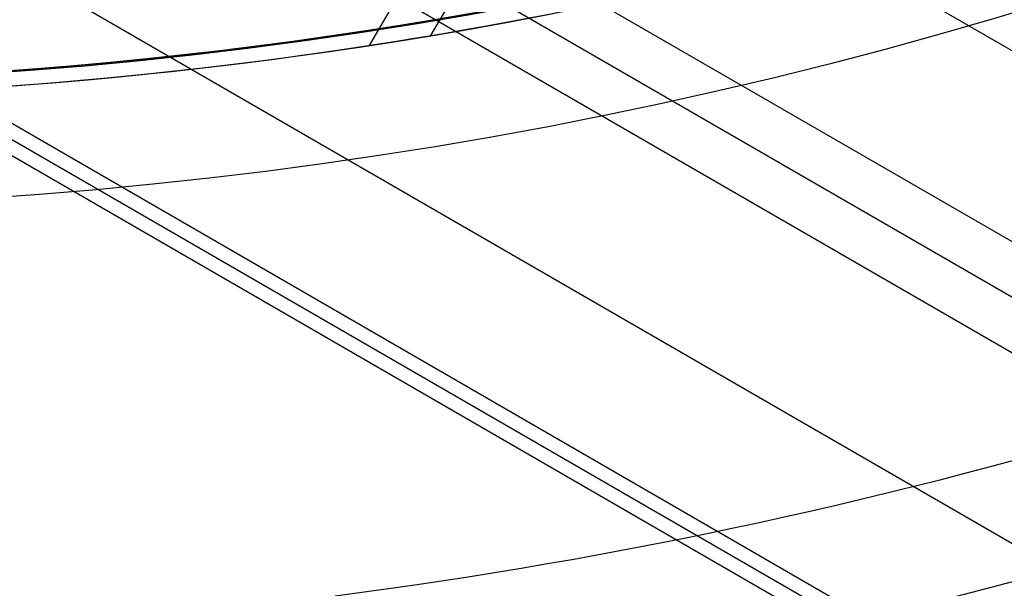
# Model space of a CAD drawing. Extents: x 19329 to 20306, y -2029 to -1182.
# Tile 16 of 66: x 19823 to 19839, y -1793 to -1784. Entities that reach past the tile are written whole.
import ezdxf

# ---------------------------------------------------------------- set-up
doc = ezdxf.new("R2010")
doc.units = 0
doc.layers.get('0').update_dxf_attribs({"linetype": 'CONTINUOUS'})
doc.layers.add('COLOR', color=7, linetype='CONTINUOUS')

msp = doc.modelspace()

# ---------------------------------------------------------------- linework, layer by layer
for p, q in [((19817.74391448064, -1771.847543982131, 76.55034533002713), (20250.74758067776, -2021.842327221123, 76.55034533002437)), ((19816.4141955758, -1774.150684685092, 76.9206785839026), (20249.41786177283, -2024.14546792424, 76.92067858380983)), ((19816.02588495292, -1774.823258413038, 77.34362206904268), (20249.02955115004, -2024.81804165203, 77.34362206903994)), ((19815.63757433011, -1775.495832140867, 77.76656555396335), (20248.61058054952, -2025.472913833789, 77.76656555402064)), ((19814.30785542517, -1777.798972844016, 78.13689880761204), (20246.44043608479, -2027.290834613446, 78.13689880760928)), ((20241.01060134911, -2026.7072701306, 80.45597219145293), (19813.20308757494, -1779.712486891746, 80.45597219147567)), ((20240.89812582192, -2026.902083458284, 79.48160212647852), (19813.09061204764, -1779.907300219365, 79.48160212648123)), ((20240.78565029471, -2027.096896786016, 78.5072320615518), (19812.97813652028, -1780.102113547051, 78.50723206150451)), ((19829.87062205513, -1784.014361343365, 76.39594146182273), (19831.3777184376, -1781.403993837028, 75.70006023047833)), ((19830.36580651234, -1781.593921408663, 81.5400351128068), (19828.87638384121, -1784.173677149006, 82.22775574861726))]:
    msp.add_line(p, q)
at = {"extrusion": (0.1124755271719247, 0.1948133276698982, 0.9743700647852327)}
msp.add_lwpolyline([(-18059.82186219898, -8132.823916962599), (-18060.29727702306, -8133.159034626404), (-18060.77044049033, -8133.498225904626), (-18061.24130344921, -8133.84146741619), (-18061.70981704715, -8134.18873495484), (-18062.1759327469, -8134.540003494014), (-18062.63960234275, -8134.895247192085), (-18063.10077797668, -8135.254439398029), (-18063.55941215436, -8135.617552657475), (-18064.01545776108, -8135.984558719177), (-18064.4688680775, -8136.355428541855), (-18064.91959679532, -8136.730132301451), (-18065.36759803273, -8137.108639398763), (-18065.81282634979, -8137.490918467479), (-18066.25523676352, -8137.876937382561), (-18066.69478476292, -8138.266663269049), (-18067.13142632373, -8138.660062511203), (-18067.56511792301, -8139.057100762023), (-18067.9958165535, -8139.457742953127), (-18068.42347973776, -8139.861953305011), (-18068.84806554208, -8140.269695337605), (-18069.26953259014, -8140.680931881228), (-18069.68784007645, -8141.09562508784), (-18070.10294777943, -8141.513736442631), (-18070.5148160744, -8141.93522677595), (-18070.92340594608, -8142.360056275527), (-18071.328679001, -8142.788184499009), (-18071.73059747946, -8143.219570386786), (-18072.12912426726, -8143.654172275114), (-18072.52422290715, -8144.091947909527), (-18072.91585760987, -8144.532854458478), (-18073.30399326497, -8144.976848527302), (-18073.68859545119, -8145.423886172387), (-18074.06963044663, -8145.873922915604), (-18074.44706523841, -8146.326913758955), (-18074.8208675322, -8146.782813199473), (-18075.19100576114, -8147.241575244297), (-18075.55744909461, -8147.703153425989), (-18075.92016744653, -8148.167500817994), (-18076.27913148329, -8148.634570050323), (-18076.6343126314, -8149.104313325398), (-18076.98568308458, -8149.576682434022), (-18077.33321581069, -8150.051628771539), (-18077.67688455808, -8150.529103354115), (-18078.01666386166, -8151.009056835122), (-18078.35252904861, -8151.491439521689), (-18078.68445624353, -8151.976201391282), (-18079.01242237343, -8152.463292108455), (-18079.33640517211, -8152.95266104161), (-18079.65638318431, -8153.444257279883), (-18079.9723357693, -8153.938029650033), (-18080.28424310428, -8154.433926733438), (-18080.59208618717, -8154.931896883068), (-18080.89584683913, -8155.431888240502), (-18081.19550770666, -8155.933848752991), (-18081.49105226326, -8156.437726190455), (-18081.78246481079, -8156.943468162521), (-18082.06973048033, -8157.451022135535), (-18082.35283523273, -8157.960335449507), (-18082.63176585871, -8158.47135533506), (-18082.90650997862, -8158.984028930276), (-18083.17705604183, -8159.498303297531), (-18083.44339332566, -8160.014125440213), (-18083.70551193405, -8160.531442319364), (-18083.96340279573, -8161.050200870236), (-18084.21705766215, -8161.570348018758), (-18084.46646910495, -8162.091830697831), (-18084.71163051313, -8162.614595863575), (-18084.95253608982, -8163.138590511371), (-18085.18918084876, -8163.663761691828), (-18085.42156061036, -8164.19005652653), (-18085.64967199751, -8164.717422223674), (-18085.87351243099, -8165.245806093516), (-18086.09308012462, -8165.775155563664), (-18086.30837407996, -8166.30541819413), (-18086.51939408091, -8166.836541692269), (-18086.72614068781, -8167.368473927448), (-18086.92861523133, -8167.901162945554), (-18087.12681980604, -8168.434556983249), (-18087.32075726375, -8168.968604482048), (-18087.51043120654, -8169.503254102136), (-18087.69584597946, -8170.038454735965), (-18087.87700666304, -8170.574155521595), (-18088.05391906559, -8171.110305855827), (-18088.2265897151, -8171.646855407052), (-18088.39502585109, -8172.183754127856), (-18088.55923541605, -8172.720952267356), (-18088.71922704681, -8173.258400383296), (-18088.87501006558, -8173.796049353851), (-18089.0265944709, -8174.333850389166), (-18089.17399092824, -8174.871755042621), (-18089.3172107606, -8175.409715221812), (-18089.45626593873, -8175.947683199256), (-18089.59116907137, -8176.485611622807), (-18089.72193339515, -8177.023453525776), (-18089.84857276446, -8177.561162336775), (-18089.97110164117, -8178.098691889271), (-18090.08953508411, -8178.635996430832), (-18090.20388873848, -8179.173030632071), (-18090.31417882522, -8179.709749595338), (-18090.4204221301, -8180.246108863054), (-18090.52263599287, -8180.782064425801), (-18090.62083829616, -8181.317572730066), (-18090.71504745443, -8181.852590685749), (-18090.80528240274, -8182.387075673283), (-18090.89156258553, -8182.920985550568), (-18090.97390794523, -8183.454278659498), (-18091.05233891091, -8183.986913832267), (-18091.12687638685, -8184.51885039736), (-18091.19754174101, -8185.050048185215), (-18091.26435679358, -8185.580467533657), (-18091.32734380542, -8186.11006929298), (-18091.38652546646, -8186.638814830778), (-18091.44192488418, -8187.166666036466), (-18091.49356557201, -8187.693585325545), (-18091.54147143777, -8188.219535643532), (-18091.58566677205, -8188.744480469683), (-18091.62617623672, -8189.268383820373), (-18091.66302485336, -8189.791210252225), (-18091.69623799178, -8190.312924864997), (-18091.7258413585, -8190.833493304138), (-18091.75186098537, -8191.352881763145), (-18091.77432321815, -8191.871056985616), (-18091.79325470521, -8192.38798626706), (-18091.80868238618, -8192.903637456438), (-18091.82063348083, -8193.417978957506), (-18091.82913547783, -8193.930979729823), (-18091.83421612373, -8194.442609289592), (-18091.83590341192, -8194.95283771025), (-18091.83415593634, -8195.472086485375), (-18091.8288937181, -8195.992785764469), (-18091.82008726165, -8196.514903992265), (-18091.80770733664, -8197.038409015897), (-18091.79172498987, -8197.563268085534), (-18091.77211155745, -8198.089447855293), (-18091.74883867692, -8198.616914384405), (-18091.72187829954, -8199.145633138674), (-18091.6912027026, -8199.675568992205), (-18091.6567845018, -8200.206686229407), (-18091.61859666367, -8200.738948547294), (-18091.57661251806, -8201.272319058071), (-18091.53080577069, -8201.806760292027), (-18091.48115051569, -8202.342234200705), (-18091.42762124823, -8202.878702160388), (-18091.37019287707, -8203.416124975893), (-18091.30884073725, -8203.954462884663), (-18091.24354060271, -8204.49367556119), (-18091.17426869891, -8205.033722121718), (-18091.10100171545, -8205.574561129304), (-18091.02371681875, -8206.116150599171), (-18090.94239166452, -8206.658448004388), (-18090.85700441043, -8207.20141028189), (-18090.76753372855, -8207.744993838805), (-18090.67395881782, -8208.289154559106), (-18090.57625941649, -8208.833847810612), (-18090.47441581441, -8209.37902845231), (-18090.36840886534, -8209.924650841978), (-18090.25821999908, -8210.470668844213), (-18090.14383123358, -8211.017035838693), (-18090.02522518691, -8211.563704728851), (-18089.90238508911, -8212.11062795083), (-18089.77529479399, -8212.65775748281), (-18089.64393879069, -8213.205044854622), (-18089.50830221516, -8213.752441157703), (-18089.36837086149, -8214.299897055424), (-18089.22413119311, -8214.847362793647), (-18089.07557035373, -8215.39478821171), (-18088.92267617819, -8215.942122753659), (-18088.7654372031, -8216.489315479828), (-18088.60384267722, -8217.03631507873), (-18088.43788257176, -8217.583069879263), (-18088.26754759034, -8218.129527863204), (-18088.09282917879, -8218.67563667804), (-18087.91371953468, -8219.221343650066), (-18087.73021161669, -8219.7665957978), (-18087.54229915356, -8220.311339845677), (-18087.34997665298, -8220.855522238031), (-18087.15323941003, -8221.399089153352), (-18086.95208351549, -8221.941986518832), (-18086.74650586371, -8222.484160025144), (-18086.53650416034, -8223.025555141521), (-18086.32207692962, -8223.566117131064), (-18086.10322352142, -8224.105791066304), (-18085.87994411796, -8224.64452184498), (-18085.65223974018, -8225.182254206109), (-18085.42011225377, -8225.718932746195), (-18085.18356437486, -8226.254501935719), (-18084.9425996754, -8226.788906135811), (-18084.69722258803, -8227.322089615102), (-18084.44743841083, -8227.853996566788), (-18084.19325331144, -8228.384571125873), (-18083.93467433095, -8228.913757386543), (-18083.67170938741, -8229.441499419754), (-18083.40436727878, -8229.967741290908), (-18083.13265768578, -8230.492427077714), (-18082.85659117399, -8231.015500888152), (-18082.57617919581, -8231.536906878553), (-18082.2914340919, -8232.056589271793), (-18082.00236909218, -8232.574492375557), (-18081.70899831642, -8233.090560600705), (-18081.4113367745, -8233.60473847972), (-18081.1094003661, -8234.11697068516), (-18080.80320588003, -8234.627202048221), (-18080.49277099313, -8235.135377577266), (-18080.17811426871, -8235.641442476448), (-18079.8592551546, -8236.14534216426), (-18079.53621398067, -8236.647022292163), (-18079.20901195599, -8237.14642876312), (-18078.87767116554, -8237.643507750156), (-18078.54221456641, -8238.138205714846), (-18078.20266598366, -8238.63046942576), (-18077.85905010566, -8239.120245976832), (-18077.51139247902, -8239.60748280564), (-18077.15971950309, -8240.09212771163), (-18076.80405842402, -8240.57412887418), (-18076.44443732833, -8241.053434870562), (-18076.08088513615, -8241.529994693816), (-18075.71343159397, -8242.003757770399), (-18075.34210726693, -8242.474673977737), (-18074.96694353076, -8242.942693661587), (-18074.5879725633, -8243.407767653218), (-18074.2052273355, -8243.869847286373), (-18073.81874160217, -8244.32888441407), (-18073.4285498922, -8244.784831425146), (-18073.03468749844, -8245.237641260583), (-18072.6371904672, -8245.687267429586), (-18072.2360955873, -8246.133664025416), (-18071.83144037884, -8246.576785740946), (-18071.42326308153, -8247.016587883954), (-18071.01160264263, -8247.453026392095), (-18070.59649870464, -8247.88605784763), (-18070.17799159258, -8248.315639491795), (-18069.75612230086, -8248.741729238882), (-18069.33093248, -8249.16428568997), (-18068.90246442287, -8249.583268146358), (-18068.47076105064, -8249.998636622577), (-18068.03586589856, -8250.410351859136), (-18067.59782310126, -8250.81837533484), (-18067.1566773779, -8251.222669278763), (-18066.71247401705, -8251.623196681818), (-18066.2652588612, -8252.019921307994), (-18065.81507829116, -8252.412807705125), (-18065.36197921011, -8252.801821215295), (-18064.90600902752, -8253.186927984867), (-18064.44721564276, -8253.568094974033), (-18063.98564742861, -8253.94528996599), (-18063.52135321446, -8254.318481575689), (-18063.05438226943, -8254.687639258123), (-18062.58478428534, -8255.052733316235), (-18062.11260935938, -8255.413734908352), (-18061.6379079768, -8255.77061605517), (-18061.16073099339, -8256.123349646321), (-18060.68112961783, -8256.471909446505), (-18060.19915539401, -8256.816270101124), (-18059.71486018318, -8257.156407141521), (-18059.22829614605, -8257.492296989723), (-18058.73951572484, -8257.823916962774)], dxfattribs=at)
at = {"extrusion": (0.1124755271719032, 0.1948133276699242, 0.9743700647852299)}
msp.add_lwpolyline([(-18060.57947967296, -8257.823916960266), (-18061.04541041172, -8257.486593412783), (-18061.5090698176, -8257.145333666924), (-18061.97041101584, -8256.80016149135), (-18062.42938744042, -8256.451101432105), (-18062.88595284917, -8256.098178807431), (-18063.34006133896, -8255.741419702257), (-18063.79166736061, -8255.380850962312), (-18064.24072573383, -8255.01650018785), (-18064.68719166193, -8254.648395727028), (-18065.13102074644, -8254.27656666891), (-18065.57216900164, -8253.901042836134), (-18066.01059286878, -8253.521854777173), (-18066.44624923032, -8253.139033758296), (-18066.8790954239, -8252.752611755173), (-18067.30908925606, -8252.362621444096), (-18067.73618901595, -8251.969096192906), (-18068.16035348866, -8251.572070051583), (-18068.58154196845, -8251.171577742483), (-18068.99971427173, -8250.767654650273), (-18069.41483074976, -8250.360336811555), (-18069.8268523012, -8249.949660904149), (-18070.23574038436, -8249.535664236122), (-18070.64145702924, -8249.118384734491), (-18071.04396484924, -8248.697860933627), (-18071.44322705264, -8248.274131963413), (-18071.83920745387, -8247.847237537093), (-18072.23187048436, -8247.417217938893), (-18072.62118120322, -8246.984114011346), (-18073.00710530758, -8246.547967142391), (-18073.38960914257, -8246.108819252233), (-18073.76865971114, -8245.666712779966), (-18074.14422468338, -8245.221690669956), (-18074.51627240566, -8244.77379635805), (-18074.88477190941, -8244.323073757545), (-18075.24969291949, -8243.869567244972), (-18075.61100586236, -8243.413321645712), (-18075.9686818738, -8242.954382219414), (-18076.32269280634, -8242.492794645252), (-18076.67301123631, -8242.028605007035), (-18077.01961047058, -8241.561859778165), (-18077.36246455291, -8241.092605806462), (-18077.70154826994, -8240.620890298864), (-18078.03683715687, -8240.146760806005), (-18078.36830750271, -8239.670265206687), (-18078.69593635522, -8239.191451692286), (-18079.01970152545, -8238.710368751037), (-18079.33958159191, -8238.227065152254), (-18079.65555590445, -8237.741589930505), (-18079.96760458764, -8237.253992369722), (-18080.27570854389, -8236.764321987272), (-18080.57984945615, -8236.272628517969), (-18080.88000979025, -8235.778961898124), (-18081.1761727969, -8235.283372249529), (-18081.46832251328, -8234.78590986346), (-18081.75644376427, -8234.286625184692), (-18082.04052216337, -8233.785568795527), (-18082.32054411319, -8233.282791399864), (-18082.59649680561, -8232.778343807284), (-18082.86836822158, -8232.272276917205), (-18083.13614713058, -8231.764641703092), (-18083.39982308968, -8231.255489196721), (-18083.65938644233, -8230.744870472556), (-18083.91482831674, -8230.232836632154), (-18084.16614062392, -8229.719438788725), (-18084.4133160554, -8229.204728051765), (-18084.65634808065, -8228.6887555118), (-18084.89523094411, -8228.17157222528), (-18085.12995966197, -8227.653229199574), (-18085.36053001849, -8227.133777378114), (-18085.58693856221, -8226.613267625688), (-18085.80918260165, -8226.091750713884), (-18086.0272602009, -8225.569277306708), (-18086.24117017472, -8225.045897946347), (-18086.45091208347, -8224.521663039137), (-18086.65648622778, -8223.996622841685), (-18086.85789364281, -8223.470827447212), (-18087.05513609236, -8222.944326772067), (-18087.24821606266, -8222.417170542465), (-18087.43713675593, -8221.889408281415), (-18087.62190208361, -8221.361089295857), (-18087.80251665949, -8220.832262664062), (-18087.97898579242, -8220.302977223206), (-18088.15131547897, -8219.773281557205), (-18088.31951239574, -8219.24322398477), (-18088.48358389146, -8218.712852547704), (-18088.64353797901, -8218.182214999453), (-18088.79938332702, -8217.651358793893), (-18088.95112925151, -8217.12033107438), (-18089.09878570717, -8216.58917866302), (-18089.24236327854, -8216.057948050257), (-18089.381873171, -8215.52668538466), (-18089.51732720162, -8214.99543646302), (-18089.64873778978, -8214.464246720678), (-18089.77611794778, -8213.933161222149), (-18089.89948127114, -8213.402224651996), (-18090.0188419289, -8212.87148130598), (-18090.13421465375, -8212.340975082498), (-18090.24561473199, -8211.81074947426), (-18090.35305799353, -8211.280847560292), (-18090.45656080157, -8210.751311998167), (-18090.55614004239, -8210.222185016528), (-18090.65181311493, -8209.693508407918), (-18090.74359792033, -8209.165323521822), (-18090.8315128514, -8208.637671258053), (-18090.91557678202, -8208.110592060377), (-18090.99580905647, -8207.584125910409), (-18091.07222947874, -8207.058312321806), (-18091.14485830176, -8206.53319033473), (-18091.21371621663, -8206.008798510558), (-18091.27882434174, -8205.485174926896), (-18091.34020421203, -8204.962357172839), (-18091.39787776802, -8204.440382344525), (-18091.45186734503, -8203.919287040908), (-18091.50219566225, -8203.399107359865), (-18091.54888581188, -8202.879878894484), (-18091.59196124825, -8202.361636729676), (-18091.63144577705, -8201.84441543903), (-18091.6673635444, -8201.328249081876), (-18091.69973902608, -8200.81317120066), (-18091.72859701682, -8200.299214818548), (-18091.75396261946, -8199.786412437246), (-18091.77586123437, -8199.27479603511), (-18091.79431854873, -8198.764397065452), (-18091.80936052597, -8198.25524645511), (-18091.82101339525, -8197.74737460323), (-18091.82930364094, -8197.240811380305), (-18091.83425799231, -8196.735586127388), (-18091.8359034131, -8196.231727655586), (-18091.83411061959, -8195.705789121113), (-18091.82871167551, -8195.178362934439), (-18091.81967593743, -8194.649481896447), (-18091.80697304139, -8194.119179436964), (-18091.79057291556, -8193.587489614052), (-18091.77044579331, -8193.054447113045), (-18091.74656222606, -8192.520087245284), (-18091.71889309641, -8191.984445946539), (-18091.68740963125, -8191.447559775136), (-18091.65208341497, -8190.909465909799), (-18091.61288640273, -8190.370202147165), (-18091.56979093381, -8189.829806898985), (-18091.52276974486, -8189.288319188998), (-18091.47179598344, -8188.745778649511), (-18091.41684322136, -8188.202225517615), (-18091.35788546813, -8187.657700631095), (-18091.29489718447, -8187.112245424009), (-18091.22785329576, -8186.565901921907), (-18091.15672920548, -8186.018712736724), (-18091.08150080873, -8185.47072106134), (-18091.00214450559, -8184.921970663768), (-18090.91863721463, -8184.372505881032), (-18090.83095638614, -8183.822371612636), (-18090.73908001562, -8183.27161331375), (-18090.6429866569, -8182.72027698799), (-18090.54265543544, -8182.168409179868), (-18090.4380660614, -8181.616056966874), (-18090.32919884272, -8181.06326795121), (-18090.21603469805, -8180.510090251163), (-18090.09855516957, -8179.956572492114), (-18089.97674243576, -8179.402763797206), (-18089.85057932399, -8178.84871377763), (-18089.72004932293, -8178.294472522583), (-18089.58513659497, -8177.740090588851), (-18089.44582598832, -8177.185618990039), (-18089.302103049, -8176.631109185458), (-18089.1539540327, -8176.076613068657), (-18089.0013659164, -8175.522182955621), (-18088.84432640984, -8174.967871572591), (-18088.68282396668, -8174.413732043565), (-18088.51684779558, -8173.859817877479), (-18088.34638787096, -8173.306182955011), (-18088.17143494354, -8172.752881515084), (-18087.99198055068, -8172.199968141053), (-18087.80801702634, -8171.647497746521), (-18087.61953751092, -8171.095525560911), (-18087.42653596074, -8170.544107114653), (-18087.22900715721, -8169.99329822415), (-18087.02694671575, -8169.44315497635), (-18086.82035109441, -8168.893733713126), (-18086.60921760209, -8168.345091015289), (-18086.39354440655, -8167.797283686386), (-18086.17333054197, -8167.250368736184), (-18085.94857591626, -8166.704403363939), (-18085.71928131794, -8166.159444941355), (-18085.4854484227, -8165.615550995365), (-18085.24707979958, -8165.07277919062), (-18085.00417891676, -8164.531187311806), (-18084.756750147, -8163.990833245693), (-18084.5047987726, -8163.451774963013), (-18084.24833099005, -8162.914070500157), (-18083.98735391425, -8162.377777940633), (-18083.72187558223, -8161.842955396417), (-18083.45190495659, -8161.309660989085), (-18083.17745192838, -8160.777952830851), (-18082.89852731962, -8160.247889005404), (-18082.61514288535, -8159.719527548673), (-18082.32731131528, -8159.192926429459), (-18082.03504623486, -8158.66814352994), (-18081.73836220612, -8158.145236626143), (-18081.43727472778, -8157.62426336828), (-18081.13180023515, -8157.105281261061), (-18080.82195609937, -8156.588347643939), (-18080.50776062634, -8156.073519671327), (-18080.18923305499, -8155.56085429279), (-18079.86639355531, -8155.050408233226), (-18079.5392632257, -8154.542237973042), (-18079.20786408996, -8154.036399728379), (-18078.87221909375, -8153.532949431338), (-18078.53235210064, -8153.03194271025), (-18078.18828788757, -8152.533434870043), (-18077.84005213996, -8152.037480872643), (-18077.48767144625, -8151.544135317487), (-18077.13117329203, -8151.05345242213), (-18076.77058605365, -8150.565486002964), (-18076.40593899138, -8150.080289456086), (-18076.03726224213, -8149.597915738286), (-18075.66458681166, -8149.11841734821), (-18075.28794456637, -8148.641846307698), (-18074.90736822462, -8148.168254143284), (-18074.52289134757, -8147.697691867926), (-18074.13454832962, -8147.23020996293), (-18073.74237438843, -8146.765858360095), (-18073.3464055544, -8146.304686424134), (-18072.94667865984, -8145.846742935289), (-18072.54323132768, -8145.392076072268), (-18072.1361019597, -8144.940733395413), (-18071.72532972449, -8144.492761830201), (-18071.31095454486, -8144.048207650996), (-18070.89301708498, -8143.607116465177), (-18070.47155873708, -8143.169533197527), (-18070.0466216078, -8142.735502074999), (-18069.61824850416, -8142.305066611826), (-18069.18648291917, -8141.878269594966), (-18068.75136901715, -8141.45515306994), (-18068.31295161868, -8141.035758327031), (-18067.87127618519, -8140.620125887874), (-18067.42638880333, -8140.208295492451), (-18066.97833616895, -8139.80030608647), (-18066.52716557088, -8139.396195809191), (-18066.07292487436, -8138.996001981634), (-18065.61566250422, -8138.599761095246), (-18065.1554274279, -8138.20750880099), (-18064.69226913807, -8137.819279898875), (-18064.22623763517, -8137.435108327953), (-18063.75738340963, -8137.055027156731), (-18063.28575742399, -8136.679068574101), (-18062.81141109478, -8136.307263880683), (-18062.33439627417, -8135.939643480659), (-18061.85476523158, -8135.576236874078), (-18061.37257063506, -8135.217072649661), (-18060.88786553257, -8134.862178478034), (-18060.4007033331, -8134.511581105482), (-18059.91113778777, -8134.165306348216), (-18059.41922297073, -8133.823379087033), (-18058.92501326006, -8133.485823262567), (-18058.42856331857, -8133.152661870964), (-18057.9299280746, -8132.823916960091)], dxfattribs=at)
msp.add_lwpolyline([(19822.87417575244, -1784.840852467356), (19823.32245707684, -1784.808358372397), (19823.77052601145, -1784.77310634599), (19824.21836534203, -1784.735095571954), (19824.66595785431, -1784.694325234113), (19825.11328633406, -1784.650794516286), (19825.56033356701, -1784.604502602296), (19826.00708233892, -1784.555448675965), (19826.45351543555, -1784.503631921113), (19826.89961564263, -1784.449051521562), (19827.34536574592, -1784.391706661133), (19827.79074871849, -1784.331597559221), (19828.23574828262, -1784.268728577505), (19828.68034834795, -1784.203105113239), (19829.12453282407, -1784.134732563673), (19829.56828562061, -1784.063616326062), (19830.01159064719, -1783.989761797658), (19830.45443181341, -1783.913174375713), (19830.89679302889, -1783.833859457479), (19831.33865820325, -1783.751822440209)])
for centre, radius, start, end in [((19817.78530688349, -1711.7758502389, 89.37470231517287), 73.2424557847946, 210.0000000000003, 30.00000000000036), ((19817.78530688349, -1711.7758502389, 68.68735261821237), 73.24245578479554, 211.1713425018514, 311.592304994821)]:
    msp.add_arc(centre, radius, start, end)
at = {"extrusion": (0, 0, -1)}
for centre, radius, start, end in [((-19817.78530688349, -1711.7758502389, -89.37470231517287), 70.94245578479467, 149.9999999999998, 329.9999999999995), ((-19817.78530688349, -1711.7758502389, -46.50000292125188), 70.94245578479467, 149.9999999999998, 329.9999999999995), ((-19817.78530688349, -1711.7758502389, -259.6250029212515), 65.00000000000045, 150.0000000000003, 329.9999999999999), ((-19817.78530688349, -1711.7758502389, -259.6250029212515), 64, 149.9999999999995, 329.9999999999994)]:
    msp.add_arc(centre, radius, start, end, dxfattribs=at)
at = {"layer": 'COLOR'}
for centre, radius, start, end in [((19817.78531401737, -1711.775867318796, -11.46081713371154), 153, 206.6184218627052, 26.6184218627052), ((19817.78531401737, -1711.775867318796, -35.79999945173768), 153, 206.6184218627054, 26.61842186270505), ((19817.78531401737, -1711.775867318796, -23.63040829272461), 152.9999999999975, 206.6184218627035, 26.61842186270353), ((19817.78531401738, -1711.775867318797, -10.90949982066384), 152.8342956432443, 206.6184218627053, 26.61842186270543), ((19817.78531401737, -1711.775867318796, -35.79999945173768), 150, 206.6184218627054, 26.61842186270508), ((19817.78531401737, -1711.775867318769, 23.29836120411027), 73.00000000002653, 253.2152822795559, 295.0338760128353)]:
    msp.add_arc(centre, radius, start, end, dxfattribs=at)
at = {"layer": 'COLOR', "extrusion": (0, 0, -1)}
for centre, radius, start, end in [((-19817.78531401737, -1711.775867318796, 10.54089386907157), 152.3920984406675, 153.3815781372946, 333.3815781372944), ((-19817.78531401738, -1711.775867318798, -43.50000292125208), 74.99999999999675, 243.3815781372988, 63.38157813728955), ((-19817.78531401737, -1711.775867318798, -32.97295255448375), 75.00000000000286, 243.3815781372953, 63.38157813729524), ((-19817.78531401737, -1711.775867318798, -33.39918206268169), 73.00000000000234, 243.3815781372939, 63.38157813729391), ((-19817.78531401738, -1711.775867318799, -43.50000292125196), 72.99999999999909, 243.3815781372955, 63.38157813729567), ((-19817.78531401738, -1711.775867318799, -43.50000292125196), 72.99999999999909, 243.3815781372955, 63.38157813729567), ((-19817.78531401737, -1711.775867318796, -18.68835025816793), 83.81579491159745, 153.3815781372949, 333.3815781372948), ((-19817.78531401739, -1711.77586731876, -22.44590218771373), 75.00000000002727, 243.3815781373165, 333.3815781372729), ((-19817.78531401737, -1711.775867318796, -17.30945272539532), 81.95014076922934, 224.1383467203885, 262.6113994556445), ((-19817.78531401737, -1711.775867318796, -17.30945272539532), 81.95014076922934, 262.6396124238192, 314.1043243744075)]:
    msp.add_arc(centre, radius, start, end, dxfattribs=at)

doc.saveas('drawing.dxf')
